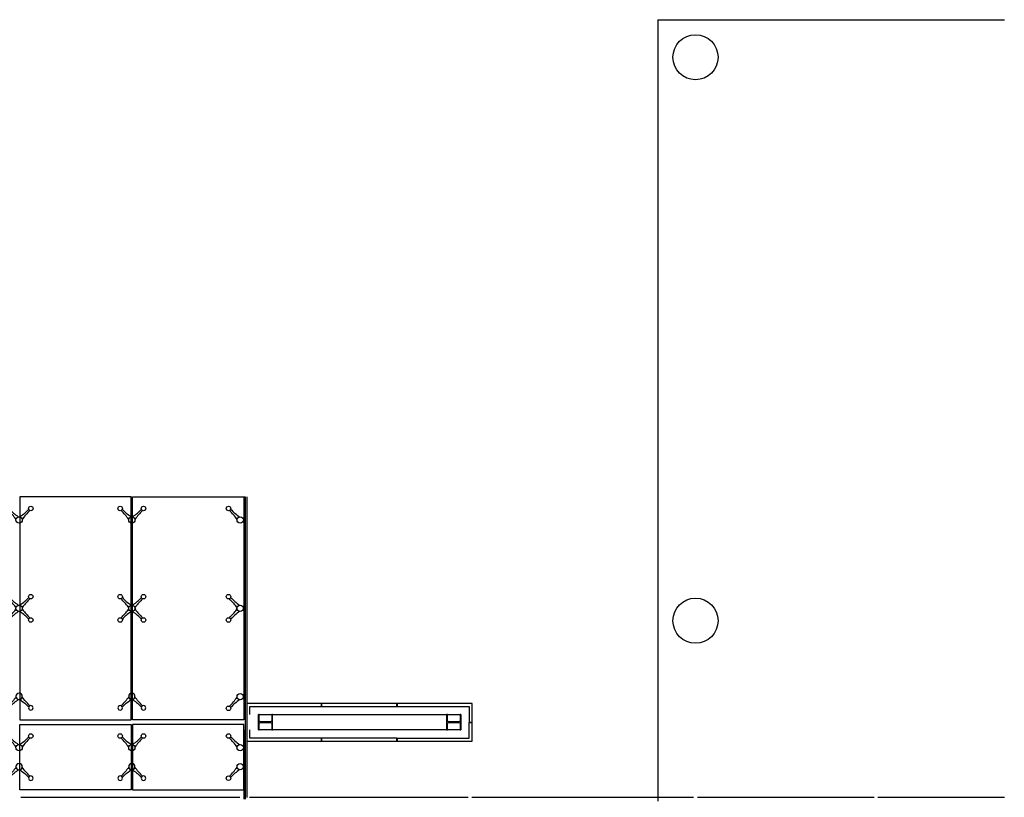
# Model space of a CAD drawing. Header units: millimetres. Extents: x 11314 to 117107, y -3618 to 64487.
# Tile 36 of 36: x 104006 to 117107, y 50048 to 60398. Entities that reach past the tile are written whole.
import ezdxf

# ---------------------------------------------------------------- set-up
doc = ezdxf.new("R2010")
doc.units = ezdxf.units.MM
doc.header["$MEASUREMENT"] = 0
doc.layers.get('0').update_dxf_attribs({"linetype": 'CONTINUOUS'})
for name, color, linetype in [('A-GLAZ', 8, 'CONTINUOUS'), ('A-ROOF', 8, 'CONTINUOUS'), ('S-COLS', 7, 'CONTINUOUS')]:
    doc.layers.add(name, color=color, linetype=linetype)
doc.styles.add('A1A-FP02$0$ST020', font='ISO', dxfattribs={"height": 2})

# ---------------------------------------------------------------- blocks, each defined once
blk = doc.blocks.new('SPIDER2')
for centre, radius in [((0, 0), 41.9), ((-155, -155), 30), ((155, -155), 30)]:
    blk.add_circle(centre, radius)
for centre, radius, start, end in [((-727, 482), 843, 313.7928, 324.4699), ((482, -728), 844, 126.3214, 136.2016), ((0, -72), 30, 53.3767, 126.6233), ((-482, -728), 844, 43.7984, 53.6786), ((727, 482), 843, 215.5301, 226.2072)]:
    blk.add_arc(centre, radius, start, end)
blk = doc.blocks.new('SPIDER4')
for centre, radius in [((-155, 155), 30), ((155, 155), 30), ((0, 0), 41.9), ((-155, -155), 30), ((155, -155), 30)]:
    blk.add_circle(centre, radius)
for centre, radius, start, end in [((482, 727), 843, 223.7928, 233.6829), ((-482, 727), 843, 306.3171, 316.2072), ((-728, -482), 844, 36.3214, 46.2016), ((-72, 0), 30, 323.3767, 36.6233), ((0, 72), 30, 233.3767, 306.6233), ((72, 0), 30, 143.3767, 216.6233), ((728, -482), 844, 133.7984, 143.6786), ((-727, 482), 843, 313.7928, 323.6829), ((482, -728), 844, 126.3214, 136.2016), ((0, -72), 30, 53.3767, 126.6233), ((-482, -728), 844, 43.7984, 53.6786), ((727, 482), 843, 216.3171, 226.2072)]:
    blk.add_arc(centre, radius, start, end)
blk = doc.blocks.new('SPIDER1')
for centre, radius in [((0, 0), 41.9), ((155, -155), 30)]:
    blk.add_circle(centre, radius)
for centre, radius, start, end in [((-482, -728), 844, 43.7984, 54.4647), ((727, 482), 843, 215.5301, 226.2072)]:
    blk.add_arc(centre, radius, start, end)
blk = doc.blocks.new('HE200A')
blk.add_lwpolyline([(-100, 95), (100, 95), (100, 85), (21.25, 85, 0.41421356), (3.25, 67), (3.25, -67, 0.41421356), (21.25, -85), (100, -85), (100, -95), (-100, -95), (-100, -85), (-21.25, -85, 0.41421356), (-3.25, -67), (-3.25, 67, 0.41421356), (-21.25, 85), (-100, 85)], format="xyb", close=True)
at = {"style": 'A1A-FP02$0$ST020', "flags": 3}
for tag in ['PROFBL', 'HOOGTE']:
    blk.add_attdef(tag, (-100, -95), '', height=2, dxfattribs=at)
blk = doc.blocks.new('shade')
at = {"layer": 'A-ROOF'}
for p, q in [((5997, 1485), (5997, -1415)), ((5997, 1485), (6013, 1485)), ((5997, 1485), (5997, -1415)), ((6013, 1485), (6013, -2538)), ((6033, 1485), (6033, -2516)), ((7030, -1305), (7030, -1265)), ((7035, -1305), (7035, -1265)), ((8030, -1307), (8030, -1266)), ((8993, -1514), (9033, -1514)), ((8993, -1519), (9033, -1519)), ((5997, -1615), (5997, -2538)), ((5997, -1615), (5997, -2538)), ((7030, -1766), (7030, -1726)), ((7035, -1766), (7035, -1726))]:
    blk.add_line(p, q, dxfattribs=at)
for points in [[(4495, 1485), (3015, 1485), (3015, -1485), (4495, -1485)], [(4515, 1485), (5997, 1485), (5997, -1485), (4515, -1485)], [(8883, -1615), (6188, -1615), (6188, -1415), (8883, -1415)], [(4495, -2416), (3015, -2416), (3015, -1545), (4495, -1545)], [(4515, -2416), (5997, -2416), (5997, -1545), (4515, -1545)]]:
    blk.add_lwpolyline(points, close=True, dxfattribs=at)
for points in [[(8030, -1266), (6033, -1266), (6033, -1415)], [(6073, -1415), (6073, -1306), (8030, -1307)], [(9033, -1514), (9033, -1265), (8035, -1266)], [(8035, -1266), (8035, -1307), (8993, -1307), (8993, -1514)], [(8035, -1726), (8993, -1726), (8993, -1519)], [(8035, -1726), (8035, -1766), (9033, -1766), (9033, -1519)], [(6033, -1615), (6033, -1766), (8030, -1766), (8030, -1727)], [(8030, -1727), (6073, -1726), (6073, -1615)]]:
    blk.add_lwpolyline(points, dxfattribs=at)
for name, p, rotation in [('SPIDER2', (3005, 1175), 180), ('SPIDER2', (4505, 1175), 180), ('SPIDER1', (5947, 1175), 180), ('SPIDER4', (3005, 0), 270), ('SPIDER4', (4505, 0), 270), ('SPIDER2', (5946, 0), 270), ('SPIDER1', (5946, -1175), 270), ('SPIDER2', (3005, -1855), 180), ('SPIDER2', (4505, -1855), 180), ('SPIDER1', (5947, -1855), 180), ('SPIDER1', (5946, -2106), 270)]:
    blk.add_blockref(name, p, dxfattribs=dict(at, rotation=rotation))
at = {"layer": 'A-ROOF', "xscale": -1}
for p in [(3005, -1170), (4505, -1170), (3005, -2106), (4505, -2106)]:
    blk.add_blockref('SPIDER2', p, dxfattribs=at)
at = {"layer": 'A-ROOF', "xscale": -1, "rotation": 270}
for p in [(6283, -1515), (8788, -1515)]:
    blk.add_blockref('HE200A', p, dxfattribs=at)

msp = doc.modelspace()

# ---------------------------------------------------------------- linework, layer by layer
at = {"layer": 'A-GLAZ', "flags": 128}
for points in [[(104023, 50048), (106873, 50048)], [(104038, 50048), (106933, 50048)], [(107063, 50048), (109973, 50048)], [(107123, 50048), (109973, 50048)], [(110023, 50048), (112973, 50048)], [(113023, 50048), (115373, 50048)], [(115423, 50048), (117107, 50048)]]:
    msp.add_lwpolyline(points, dxfattribs=at)
at = {"layer": 'A-ROOF'}
for q in [(117107, 60398), (112498, 49998)]:
    msp.add_line((112498, 60398), q, dxfattribs=at)
at = {"layer": 'S-COLS'}
for centre in [(112998, 59898), (112998, 52398)]:
    msp.add_circle(centre, 300, dxfattribs=at)

# ---------------------------------------------------------------- block references
msp.add_blockref('shade', (100993, 52563))

doc.saveas('drawing.dxf')
